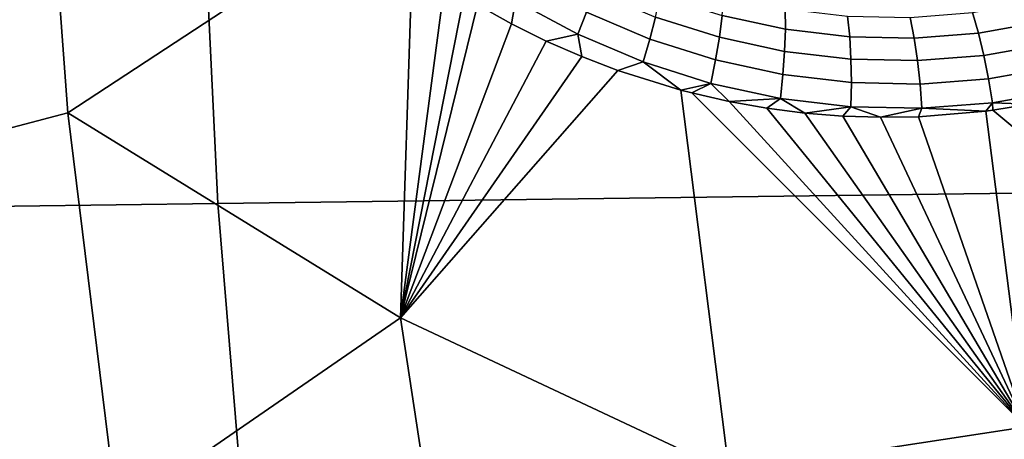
# Model space of a CAD drawing. Header units: metres. Extents: x -240 to 45, y -77 to 27.
# Tile 152 of 256: x -230.151 to -228.457, y -1.949 to -1.226. Entities that reach past the tile are written whole.
import ezdxf

# ---------------------------------------------------------------- set-up
doc = ezdxf.new("R2010")
doc.units = ezdxf.units.M
doc.layers.add('solid_102011X2', color=7, linetype='CONTINUOUS')

msp = doc.modelspace()

# ---------------------------------------------------------------- linework, layer by layer
at = {"layer": 'solid_102011X2'}
for points in [[(-230.119171, -0.694103, 275.836243), (-230.068146, -1.386498, 275.823334), (-230.589386, -1.523584, 275.855957), (-230.649307, -0.762859, 275.871033)], [(-230.068146, -1.386498, 275.823334), (-230.119171, -0.694103, 275.836243), (-229.566025, -1.056023, 275.763336)], [(-229.848633, -0.740031, 294.874054), (-231.249771, -0.748938, 293.114868), (-231.210342, -1.560923, 293.090729), (-229.810028, -1.542363, 294.849762)], [(-228.43132, -0.731226, 296.612457), (-229.848633, -0.740031, 294.874054), (-229.810028, -1.542363, 294.849762), (-228.393478, -1.524012, 296.588013)], [(-230.068146, -1.386498, 275.823334), (-229.566025, -1.056023, 275.763336), (-229.475525, -1.127098, 275.748169), (-229.495895, -1.739159, 275.745544)], [(-229.495895, -1.739159, 275.745544), (-229.475525, -1.127098, 275.748169), (-229.420273, -1.165058, 275.738525)], [(-229.495895, -1.739159, 275.745544), (-229.420273, -1.165058, 275.738525), (-229.386871, -1.186208, 275.732544)], [(-229.280197, -1.157386, 275.702515), (-229.175797, -1.213137, 275.683167), (-229.190567, -1.250946, 275.693542), (-229.298141, -1.193468, 275.713959)], [(-229.162674, -1.176627, 275.667358), (-229.056747, -1.221294, 275.64682), (-229.066589, -1.259264, 275.66153), (-229.175797, -1.213137, 275.683167)], [(-229.048676, -1.185328, 275.626892), (-228.942322, -1.218937, 275.605225), (-228.947098, -1.256066, 275.624023), (-229.056747, -1.221294, 275.64682)], [(-228.939301, -1.184517, 275.581512), (-228.833572, -1.207181, 275.558685), (-228.833359, -1.242448, 275.581299), (-228.942322, -1.218937, 275.605225)], [(-229.495895, -1.739159, 275.745544), (-229.386871, -1.186208, 275.732544), (-229.363281, -1.200392, 275.728271)], [(-229.495895, -1.739159, 275.745544), (-229.363281, -1.200392, 275.728271), (-229.304794, -1.23294, 275.717407)], [(-229.298141, -1.193468, 275.713959), (-229.304794, -1.23294, 275.717407), (-229.363281, -1.200392, 275.728271)], [(-229.298141, -1.193468, 275.713959), (-229.190567, -1.250946, 275.693542), (-229.244888, -1.262689, 275.705933), (-229.304794, -1.23294, 275.717407)], [(-228.511627, -1.213516, 275.478485), (-228.406219, -1.194679, 275.448517), (-228.39238, -1.229862, 275.466583), (-228.50119, -1.24926, 275.497681)], [(-229.175797, -1.213137, 275.683167), (-229.066589, -1.259264, 275.66153), (-229.078033, -1.298497, 275.670776), (-229.190567, -1.250946, 275.693542)], [(-228.942322, -1.218937, 275.605225), (-228.833359, -1.242448, 275.581299), (-228.834702, -1.280414, 275.598969), (-228.947098, -1.256066, 275.624023)], [(-228.833572, -1.207181, 275.558685), (-228.726364, -1.219718, 275.533813), (-228.722778, -1.255499, 275.555298), (-228.833359, -1.242448, 275.581299)], [(-228.726364, -1.219718, 275.533813), (-228.618683, -1.221882, 275.507019), (-228.611694, -1.257826, 275.527374), (-228.722778, -1.255499, 275.555298)], [(-228.618683, -1.221882, 275.507019), (-228.511627, -1.213516, 275.478485), (-228.50119, -1.24926, 275.497681), (-228.611694, -1.257826, 275.527374)], [(-229.495895, -1.739159, 275.745544), (-229.304794, -1.23294, 275.717407), (-229.244888, -1.262689, 275.705933)], [(-229.056747, -1.221294, 275.64682), (-228.947098, -1.256066, 275.624023), (-228.953537, -1.29518, 275.637573), (-229.066589, -1.259264, 275.66153)], [(-228.50119, -1.24926, 275.497681), (-228.39238, -1.229862, 275.466583), (-228.379486, -1.267588, 275.479431), (-228.491852, -1.287599, 275.511749)], [(-229.190567, -1.250946, 275.693542), (-229.183807, -1.289496, 275.693848), (-229.244888, -1.262689, 275.705933)], [(-229.190567, -1.250946, 275.693542), (-229.078033, -1.298497, 275.670776), (-229.121597, -1.313368, 275.681152), (-229.183807, -1.289496, 275.693848)], [(-228.833359, -1.242448, 275.581299), (-228.722778, -1.255499, 275.555298), (-228.720612, -1.293954, 275.571808), (-228.834702, -1.280414, 275.598969)], [(-228.611694, -1.257826, 275.527374), (-228.50119, -1.24926, 275.497681), (-228.491852, -1.287599, 275.511749), (-228.605942, -1.296408, 275.542664)], [(-229.495895, -1.739159, 275.745544), (-229.244888, -1.262689, 275.705933), (-229.183807, -1.289496, 275.693848)], [(-229.066589, -1.259264, 275.66153), (-228.953537, -1.29518, 275.637573), (-228.961502, -1.335516, 275.64563), (-229.078033, -1.298497, 275.670776)], [(-228.947098, -1.256066, 275.624023), (-228.834702, -1.280414, 275.598969), (-228.837601, -1.320336, 275.611359), (-228.953537, -1.29518, 275.637573)], [(-228.722778, -1.255499, 275.555298), (-228.611694, -1.257826, 275.527374), (-228.605942, -1.296408, 275.542664), (-228.720612, -1.293954, 275.571808)], [(-228.491852, -1.287599, 275.511749), (-228.379486, -1.267588, 275.479431), (-228.367798, -1.307124, 275.486877), (-228.483795, -1.327786, 275.520416)], [(-228.834702, -1.280414, 275.598969), (-228.720612, -1.293954, 275.571808), (-228.719879, -1.334331, 275.582947), (-228.837601, -1.320336, 275.611359)], [(-228.605942, -1.296408, 275.542664), (-228.491852, -1.287599, 275.511749), (-228.483795, -1.327786, 275.520416), (-228.601547, -1.336876, 275.552582)], [(-229.495895, -1.739159, 275.745544), (-229.183807, -1.289496, 275.693848), (-229.121597, -1.313368, 275.681152)], [(-229.078033, -1.298497, 275.670776), (-229.013168, -1.347178, 275.65802), (-229.121597, -1.313368, 275.681152)], [(-229.078033, -1.298497, 275.670776), (-228.961502, -1.335516, 275.64563), (-229.013168, -1.347178, 275.65802)], [(-228.953537, -1.29518, 275.637573), (-228.837601, -1.320336, 275.611359), (-228.84198, -1.361436, 275.618195), (-228.961502, -1.335516, 275.64563)], [(-228.720612, -1.293954, 275.571808), (-228.605942, -1.296408, 275.542664), (-228.601547, -1.336876, 275.552582), (-228.719879, -1.334331, 275.582947)], [(-229.121597, -1.313368, 275.681152), (-229.013168, -1.347178, 275.65802), (-228.930008, -2.005155, 275.636841), (-229.495895, -1.739159, 275.745544)], [(-228.837601, -1.320336, 275.611359), (-228.719879, -1.334331, 275.582947), (-228.720612, -1.375844, 275.588562), (-228.84198, -1.361436, 275.618195)], [(-228.483795, -1.327786, 275.520416), (-228.367798, -1.307124, 275.486877), (-228.357513, -1.347697, 275.488739), (-228.477158, -1.369037, 275.523529)], [(-228.961502, -1.335516, 275.64563), (-228.994644, -1.352006, 275.653931), (-229.013168, -1.347178, 275.65802)], [(-228.961502, -1.335516, 275.64563), (-228.930191, -1.366685, 275.639435), (-228.994644, -1.352006, 275.653931)], [(-228.961502, -1.335516, 275.64563), (-228.84198, -1.361436, 275.618195), (-228.930191, -1.366685, 275.639435)], [(-228.719879, -1.334331, 275.582947), (-228.601547, -1.336876, 275.552582), (-228.598602, -1.378441, 275.556915), (-228.720612, -1.375844, 275.588562)], [(-228.601547, -1.336876, 275.552582), (-228.483795, -1.327786, 275.520416), (-228.477158, -1.369037, 275.523529), (-228.598602, -1.378441, 275.556915)], [(-228.930008, -2.005155, 275.636841), (-229.013168, -1.347178, 275.65802), (-228.994644, -1.352006, 275.653931), (-228.4189, -1.927307, 275.509308)], [(-228.994644, -1.352006, 275.653931), (-228.930191, -1.366685, 275.639435), (-228.4189, -1.927307, 275.509308)], [(-228.477158, -1.369037, 275.523529), (-228.357513, -1.347697, 275.488739), (-228.413284, -1.371318, 275.505493)], [(-228.84198, -1.361436, 275.618195), (-228.86525, -1.378256, 275.624359), (-228.930191, -1.366685, 275.639435)], [(-228.930191, -1.366685, 275.639435), (-228.86525, -1.378256, 275.624359), (-228.4189, -1.927307, 275.509308)], [(-228.84198, -1.361436, 275.618195), (-228.800079, -1.386663, 275.608765), (-228.86525, -1.378256, 275.624359)], [(-228.84198, -1.361436, 275.618195), (-228.720612, -1.375844, 275.588562), (-228.800079, -1.386663, 275.608765)], [(-228.598602, -1.378441, 275.556915), (-228.477158, -1.369037, 275.523529), (-228.488586, -1.383216, 275.527069)], [(-228.477158, -1.369037, 275.523529), (-228.476334, -1.381582, 275.523621), (-228.488586, -1.383216, 275.527069)], [(-228.477158, -1.369037, 275.523529), (-228.413284, -1.371318, 275.505493), (-228.476334, -1.381582, 275.523621)], [(-228.476334, -1.381582, 275.523621), (-228.413284, -1.371318, 275.505493), (-227.916458, -1.848583, 275.351257)], [(-230.068146, -1.386498, 275.823334), (-229.983505, -2.075518, 275.80191), (-230.490021, -2.280089, 275.830933), (-230.589386, -1.523584, 275.855957)], [(-229.983505, -2.075518, 275.80191), (-230.068146, -1.386498, 275.823334), (-229.495895, -1.739159, 275.745544)], [(-228.86525, -1.378256, 275.624359), (-228.800079, -1.386663, 275.608765), (-228.4189, -1.927307, 275.509308)], [(-228.720612, -1.375844, 275.588562), (-228.734772, -1.391929, 275.592621), (-228.800079, -1.386663, 275.608765)], [(-228.800079, -1.386663, 275.608765), (-228.734772, -1.391929, 275.592621), (-228.4189, -1.927307, 275.509308)], [(-228.720612, -1.375844, 275.588562), (-228.669571, -1.394032, 275.575989), (-228.734772, -1.391929, 275.592621)], [(-228.720612, -1.375844, 275.588562), (-228.598602, -1.378441, 275.556915), (-228.669571, -1.394032, 275.575989)], [(-228.598602, -1.378441, 275.556915), (-228.604645, -1.392998, 275.558899), (-228.669571, -1.394032, 275.575989)], [(-228.598602, -1.378441, 275.556915), (-228.488586, -1.383216, 275.527069), (-228.604645, -1.392998, 275.558899)], [(-228.604645, -1.392998, 275.558899), (-228.488586, -1.383216, 275.527069), (-228.4189, -1.927307, 275.509308)], [(-228.4189, -1.927307, 275.509308), (-228.488586, -1.383216, 275.527069), (-228.476334, -1.381582, 275.523621), (-227.916458, -1.848583, 275.351257)], [(-228.734772, -1.391929, 275.592621), (-228.669571, -1.394032, 275.575989), (-228.4189, -1.927307, 275.509308)], [(-228.669571, -1.394032, 275.575989), (-228.604645, -1.392998, 275.558899), (-228.4189, -1.927307, 275.509308)], [(-228.393478, -1.524012, 296.588013), (-229.810028, -1.542363, 294.849762), (-229.744308, -2.342355, 294.808411), (-228.329071, -2.314488, 296.546417)], [(-229.810028, -1.542363, 294.849762), (-231.210342, -1.560923, 293.090729), (-231.143234, -2.370537, 293.049683), (-229.744308, -2.342355, 294.808411)], [(-229.865585, -2.759497, 275.772064), (-229.983505, -2.075518, 275.80191), (-229.495895, -1.739159, 275.745544), (-229.392563, -2.418428, 275.719299)], [(-229.392563, -2.418428, 275.719299), (-229.495895, -1.739159, 275.745544), (-228.930008, -2.005155, 275.636841)], [(-228.359283, -2.473629, 275.494934), (-228.930008, -2.005155, 275.636841), (-228.4189, -1.927307, 275.509308), (-228.326385, -2.467218, 275.485718)]]:
    msp.add_3dface(points, dxfattribs=at)

doc.saveas('drawing.dxf')
